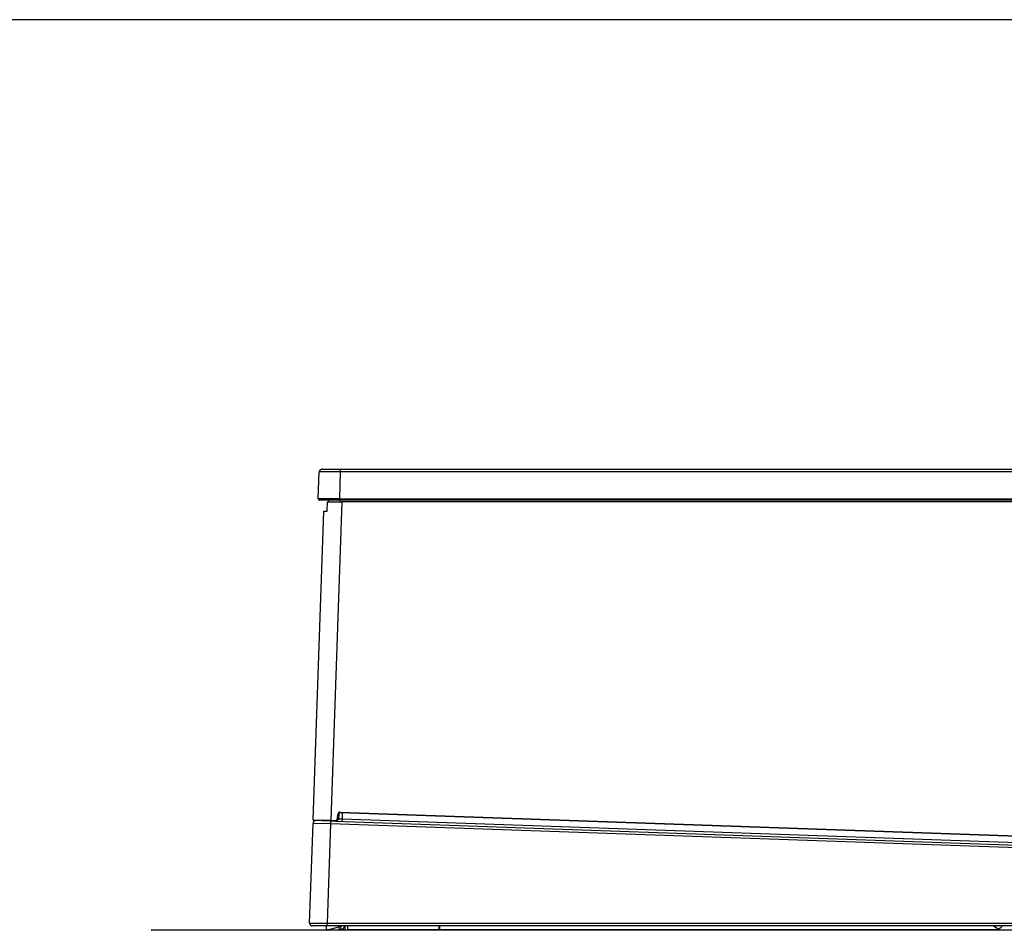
# Model space of a CAD drawing. Header units: millimetres. Extents: x 0 to 287, y 0 to 200.
# Tile 23 of 41: x 97 to 132, y 168 to 200. Entities that reach past the tile are written whole.
import ezdxf

# ---------------------------------------------------------------- set-up
doc = ezdxf.new("R2010")
doc.units = ezdxf.units.MM
for name, color, linetype in [('130.666_BW4C_CTM', 7, 'Continuous'), ('Marges', 7, 'Continuous'), ('Standard', 7, 'Continuous')]:
    doc.layers.add(name, color=color, linetype=linetype)

# ---------------------------------------------------------------- blocks, each defined once
blk = doc.blocks.new('SE2')
at = {"layer": '130.666_BW4C_CTM', "color": 7, "linetype": 'Continuous'}
for p, q in [((107.689, 184.103), (108.334, 184.103)), ((108.334, 184.103), (148.415, 184.103)), ((108.334, 184.103), (108.334, 184.006)), ((107.556, 183.055), (107.589, 184.006)), ((108.334, 184.006), (108.3, 183.055)), ((148.415, 184.006), (108.334, 184.006)), ((108.3, 183.055), (148.448, 183.055)), ((108.3, 183.003), (108.3, 183.055)), ((108.3, 183.003), (107.606, 183.003)), ((107.87, 182.621), (107.882, 182.953)), ((107.882, 182.953), (108.387, 182.953)), ((107.912, 183.003), (107.911, 182.953)), ((108.387, 182.953), (107.994, 171.687)), ((148.448, 183.003), (108.3, 183.003)), ((108.323, 183.003), (108.321, 182.953)), ((148.424, 182.953), (108.387, 182.953)), ((107.374, 171.708), (107.755, 182.619)), ((107.755, 182.619), (107.87, 182.621)), ((108.331, 171.945), (108.332, 171.975)), ((148.1, 170.556), (108.331, 171.945)), ((108.332, 171.975), (148.101, 170.586)), ((108.403, 171.942), (108.396, 171.739)), ((107.247, 168.052), (107.37, 171.578)), ((107.989, 171.557), (107.37, 171.578)), ((107.374, 171.708), (107.994, 171.687)), ((107.993, 171.657), (107.403, 171.677)), ((107.993, 171.657), (107.989, 171.557)), ((107.993, 171.657), (107.994, 171.687)), ((108.162, 171.651), (107.993, 171.657)), ((107.994, 171.687), (108.163, 171.681)), ((108.162, 171.651), (108.163, 171.681)), ((108.162, 171.651), (148.259, 170.25)), ((108.235, 171.744), (108.249, 171.902)), ((108.265, 171.742), (108.235, 171.744)), ((108.279, 171.899), (108.249, 171.902)), ((108.279, 171.899), (108.265, 171.742)), ((108.396, 171.739), (108.393, 171.643)), ((108.396, 171.739), (148.125, 170.352)), ((107.989, 171.557), (107.867, 168.049)), ((156.806, 169.852), (107.989, 171.557)), ((101.66, 167.796), (101.67, 167.796)), ((148.42, 167.796), (101.67, 167.796)), ((107.247, 168.052), (107.867, 168.049)), ((107.867, 167.949), (107.347, 167.949)), ((107.842, 167.796), (108.28, 167.914)), ((107.845, 167.821), (107.845, 167.949)), ((107.845, 167.821), (107.933, 167.821)), ((107.845, 167.796), (107.845, 167.821)), ((107.867, 168.049), (154.879, 168.049)), ((107.867, 167.949), (107.867, 168.049)), ((154.879, 167.949), (107.867, 167.949)), ((108.226, 167.796), (108.305, 167.817)), ((108.28, 167.914), (108.328, 167.927)), ((108.305, 167.817), (108.28, 167.914)), ((108.354, 167.83), (108.305, 167.817)), ((108.319, 167.821), (108.49, 167.821)), ((108.328, 167.927), (108.376, 167.94)), ((108.328, 167.927), (108.354, 167.83)), ((108.354, 167.83), (108.402, 167.843)), ((108.49, 167.949), (108.49, 167.796)), ((108.59, 167.949), (108.59, 167.796)), ((108.59, 167.821), (111.83, 167.821)), ((111.83, 167.821), (111.83, 167.949)), ((111.83, 167.796), (111.83, 167.821)), ((111.845, 167.949), (111.845, 167.821)), ((111.845, 167.821), (111.845, 167.796)), ((111.845, 167.821), (131.561, 167.821)), ((131.469, 167.917), (131.401, 167.949)), ((131.519, 167.894), (131.508, 167.899)), ((131.616, 167.796), (131.563, 167.85))]:
    blk.add_line(p, q, dxfattribs=at)
for centre, radius, start, end in [((107.678, 184.025), 0.0758, 108.9424, 193.336), ((107.689, 184.003), 0.1, 90, 111.2421), ((107.689, 184.003), 0.1, 130.2883, 178), ((107.961, 155.057), 28.952, 89.2633, 90.7367), ((107.928, 139.191), 43.865, 90.4817, 90.4863), ((107.606, 183.053), 0.05, 178, 270), ((107.928, 139.191), 43.865, 89.5137, 90.4817), ((108.329, 171.895), 0.08, 88, 175), ((108.329, 171.895), 0.05, 88, 175), ((107.47, 171.575), 0.1, 88, 178), ((107.404, 171.707), 0.03, 178, 268), ((108.166, 171.751), 0.1, 268, 355), ((108.166, 171.751), 0.07, 268, 355), ((101.66, 167.676), 0.12, 90, 94.7802), ((101.67, 167.676), 0.12, 90, 94.7802), ((107.347, 168.049), 0.1, 178, 270), ((107.837, 167.814), 0.018, 270, 285), ((108.372, 167.957), 0.018, 285, 332.9567), ((108.372, 167.957), 0.118, 285, 356.023), ((131.322, 167.633), 0.32, 39.5444, 65), ((131.334, 167.628), 0.319, 44.1335, 64.9989), ((131.469, 167.806), 0.104, 16.8492, 24.876), ((251.043, 265.507), 154.317, 219.2662, 219.28587)]:
    blk.add_arc(centre, radius, start, end, dxfattribs=at)
for centre, major_axis, ratio, start_param, end_param in [((108.396, 171.743), (-0.52, 0.018), 0.006711, 1.316808, 1.570796), ((131.731, 168.479), (-0.262, -0.562), 0.068734, 0, 0.370407), ((132.008, 168.282), (-0.445, -0.432), 0.121243, 0.002538, 0.822094)]:
    blk.add_ellipse(centre, major_axis=major_axis, ratio=ratio, start_param=start_param, end_param=end_param, dxfattribs=at)

msp = doc.modelspace()

# ---------------------------------------------------------------- linework, layer by layer
at = {"layer": 'Marges', "color": 7, "linetype": 'Continuous'}
msp.add_line((287, 200), (10, 200), dxfattribs=at)

# ---------------------------------------------------------------- block references
at = {"layer": 'Standard'}
msp.add_blockref('SE2', (0, 0), dxfattribs=at)

doc.saveas('drawing.dxf')
